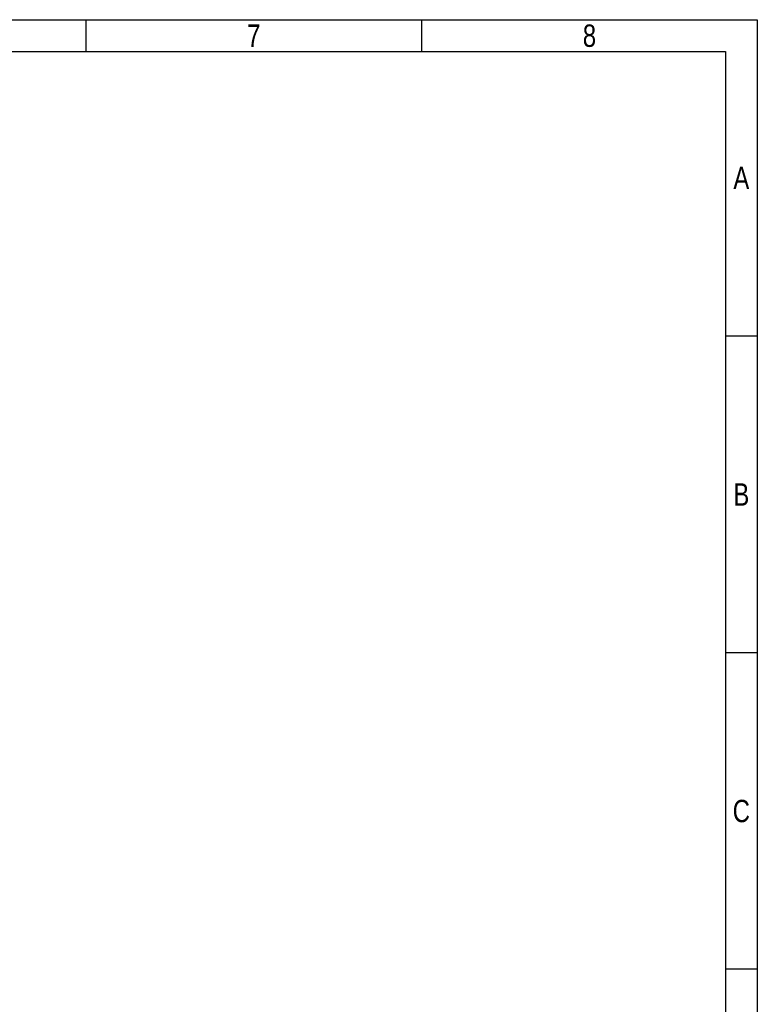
# Model space of a CAD drawing. Header units: millimetres. Extents: x 674 to 3111, y -226 to 595.
# Tile 47 of 47: x 2792 to 3111, y 170 to 595. Entities that reach past the tile are written whole.
import ezdxf
from ezdxf.enums import TextEntityAlignment as Align

# ---------------------------------------------------------------- set-up
doc = ezdxf.new("R2010")
doc.units = ezdxf.units.MM
doc.header["$LTSCALE"] = 30.734
doc.layers.get('0').update_dxf_attribs({"linetype": 'CONTINUOUS'})
doc.styles.get("Standard").update_dxf_attribs({"font": 'txt', "width": 0.707})

# ---------------------------------------------------------------- blocks, each defined once
blk = doc.blocks.new('3')
at = {"color": 2}
for p, q in [((7814.12, 1548.82), (7814.12, 1524.82)), ((8066.12, 1548.82), (8066.12, 1524.82)), ((8318.12, 1311.22), (8294.12, 1311.22)), ((8318.12, 1073.62), (8294.12, 1073.62)), ((8318.12, 836.02), (8294.12, 836.02))]:
    blk.add_line(p, q, dxfattribs=at)
for points in [[(6302.12, 123.22), (6302.12, 1548.82), (8318.12, 1548.82), (8318.12, 123.22)], [(6422.12, 147.22), (6422.12, 1524.82), (8294.12, 1524.82), (8294.12, 147.22)]]:
    blk.add_lwpolyline(points, close=True, dxfattribs=at)
at = {"color": 2, "width": 0.8}
for s, p in [('7', (7940.12, 1536.82)), ('8', (8192.12, 1536.82)), ('A', (8306.12, 1430.02)), ('B', (8306.12, 1192.42)), ('C', (8306.12, 954.82))]:
    blk.add_text(s, height=16.8, dxfattribs=at).set_placement(p, align=Align.MIDDLE_CENTER)

msp = doc.modelspace()

# ---------------------------------------------------------------- block references
at = {"xscale": 0.575736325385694, "yscale": 0.575736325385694, "zscale": 0.575736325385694}
msp.add_blockref('3', (-1678.15, -296.57), dxfattribs=at)

doc.saveas('drawing.dxf')
